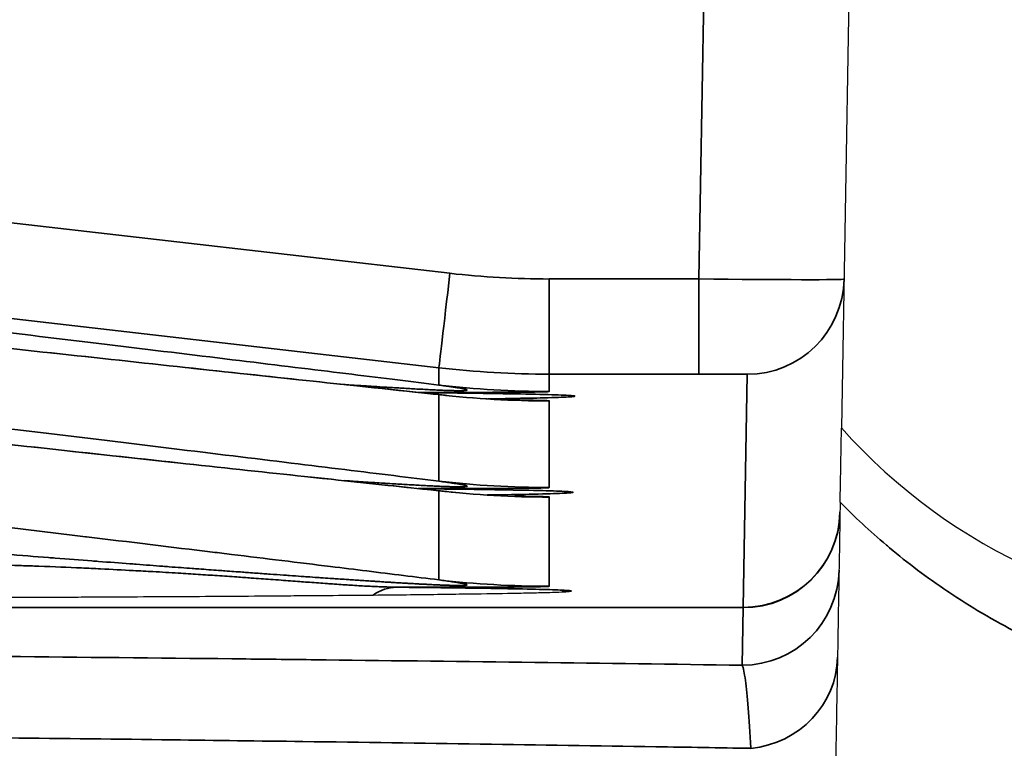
# Model space of a CAD drawing. Header units: millimetres. Extents: x -12192 to 12192, y -600 to 5895.
# Tile 108 of 118: x 1710.81 to 1720.98, y 5305.03 to 5312.55. Entities that reach past the tile are written whole.
import ezdxf

# ---------------------------------------------------------------- set-up
doc = ezdxf.new("R2010")
doc.units = ezdxf.units.MM
doc.header["$LTSCALE"] = 20
for name, color, linetype, lineweight in [('_Sichtbarkanten', 7, 'Continuous', 25), ('Bemaßung (ISO)', 7, 'Continuous', 25), ('Sichtbar schmal (ISO)', 7, 'Continuous', 35)]:
    doc.layers.add(name, color=color, linetype=linetype, lineweight=lineweight)
doc.styles.add('Notiztext (ISO)', font='verdana.ttf')
doc.dimstyles.new('wedi USA', dxfattribs={"dimscale": 20, "dimtxt": 2.5, "dimasz": 4, "dimexe": 2, "dimexo": 0.8, "dimgap": 0.3, "dimtad": 1, "dimdec": 1, "dimrnd": 1e-08, "dimtxsty": 'Notiztext (ISO)', "dimcen": 0.09, "dimclrd": 7, "dimclre": 7, "dimclrt": 256, "dimadec": 0, "dimazin": 2, "dimtfac": 0.6, "dimtmove": 0, "dimatfit": 3, "dimfxl": 1, "dimtolj": 1, "dimlwd": -1, "dimlwe": -1, "dimarcsym": 0})

# ---------------------------------------------------------------- blocks, each defined once
blk = doc.blocks.new('*D90')
at = {"layer": 'Bemaßung (ISO)', "color": 7, "transparency": 16777216}
for p, q in [((1662.996, 5335.843), (1662.996, 5500.092)), ((1723.014, 5335.843), (1723.014, 5500.092)), ((1582.996, 5460.092), (1502.996, 5460.092)), ((1662.996, 5460.092), (1723.014, 5460.092)), ((1803.014, 5460.092), (1883.014, 5460.092))]:
    blk.add_line(p, q, dxfattribs=at)
for points in [[(1582.996, 5473.425), (1582.996, 5446.759), (1662.996, 5460.092)], [(1803.014, 5473.425), (1803.014, 5446.759), (1723.014, 5460.092)]]:
    blk.add_solid(points, dxfattribs=at)
at = {"layer": 'Defpoints', "color": 0, "transparency": 16777216}
for p in [(1723.014, 5460.092), (1662.996, 5319.843), (1723.014, 5319.843)]:
    blk.add_point(p, dxfattribs=at)
at = {"layer": 'Bemaßung (ISO)', "transparency": 16777216, "insert": (1502.021, 5531.505), "char_height": 50, "attachment_point": 1, "style": 'Notiztext (ISO)'}
blk.add_mtext('\\A1;60 [2 3/8]"', dxfattribs=at)

msp = doc.modelspace()

# ---------------------------------------------------------------- linework, layer by layer
at = {"layer": '_Sichtbarkanten'}
for p, q in [((1719.496, 5319.843), (1719.295, 5308.334)), ((1715.219, 5308.671), (1715.219, 5308.671)), ((1715.629, 5308.635), (1715.629, 5308.635)), ((1715.219, 5307.678), (1715.219, 5307.678))]:
    msp.add_line(p, q, dxfattribs=at)
for centre, radius, start, end in [((1723.761, 5312.32), 5.985, 221.7495, 270), ((1716.506, 5306.151), 0.5, 90.0007, 101.0662)]:
    msp.add_arc(centre, radius, start, end, dxfattribs=at)
for points, knots in [([(1700.63, 5310.277), (1702.78, 5310.035), (1704.811, 5309.807), (1708.761, 5309.369), (1710.664, 5309.161), (1713.383, 5308.866), (1714.358, 5308.762), (1715.219, 5308.671)], [0, 0, 0, 0, 0.694606, 0.694606, 1.490208, 1.490208, 2.01343, 2.01343, 2.01343, 2.01343]), ([(1700.63, 5309.284), (1702.78, 5309.042), (1704.811, 5308.815), (1708.761, 5308.376), (1710.664, 5308.168), (1713.383, 5307.873), (1714.358, 5307.769), (1715.219, 5307.678)], [0, 0, 0, 0, 0.694614, 0.694614, 1.490215, 1.490215, 2.013437, 2.013437, 2.013437, 2.013437]), ([(1715.219, 5308.671), (1715.34, 5308.658), (1715.461, 5308.648), (1715.64, 5308.635), (1715.705, 5308.631), (1715.819, 5308.626), (1715.868, 5308.624), (1715.928, 5308.622), (1715.946, 5308.622), (1715.961, 5308.621), (1715.964, 5308.621), (1715.964, 5308.621)], [0, 0, 0, 0, 0.0377732, 0.0377732, 0.0614301, 0.0614301, 0.0872583, 0.0872583, 0.1088499, 0.1088499, 0.1223634, 0.1223634, 0.1223634, 0.1223634]), ([(1715.643, 5308.635), (1715.97, 5308.64), (1716.209, 5308.645), (1716.401, 5308.652), (1716.441, 5308.654), (1716.465, 5308.656), (1716.469, 5308.656), (1716.469, 5308.656)], [0.230421, 0.230421, 0.230421, 0.230421, 0.532061, 0.532061, 0.6486018, 0.6486018, 0.6835171, 0.6835171, 0.6835171, 0.6835171]), ([(1719.282, 5307.568), (1719.284, 5307.685), (1719.286, 5307.801), (1719.29, 5307.994), (1719.291, 5308.074), (1719.293, 5308.203), (1719.294, 5308.252), (1719.295, 5308.319), (1719.295, 5308.334), (1719.295, 5308.334)], [-0.1169371, -0.1169371, -0.1169371, -0.1169371, -0.0817951, -0.0817951, -0.0531609, -0.0531609, -0.0271044, -0.0271044, -0.0000002, -0.0000002, -0.0000002, -0.0000002]), ([(1715.219, 5307.678), (1715.34, 5307.665), (1715.461, 5307.655), (1715.64, 5307.642), (1715.705, 5307.639), (1715.819, 5307.633), (1715.868, 5307.631), (1715.928, 5307.629), (1715.946, 5307.629), (1715.961, 5307.629), (1715.964, 5307.629), (1715.964, 5307.629)], [0, 0, 0, 0, 0.0377898, 0.0377898, 0.0614241, 0.0614241, 0.0872785, 0.0872785, 0.1088732, 0.1088732, 0.1223357, 0.1223357, 0.1223357, 0.1223357]), ([(1715.64, 5307.643), (1715.958, 5307.648), (1716.191, 5307.653), (1716.383, 5307.659), (1716.423, 5307.661), (1716.448, 5307.663), (1716.451, 5307.663), (1716.451, 5307.663)], [0.2356738, 0.2356738, 0.2356738, 0.2356738, 0.5315063, 0.5315063, 0.6486709, 0.6486709, 0.684334, 0.684334, 0.684334, 0.684334]), ([(1700.06, 5306.565), (1700.384, 5306.565), (1700.718, 5306.565), (1701.061, 5306.565), (1701.114, 5306.565), (1701.167, 5306.565), (1701.221, 5306.565), (1701.514, 5306.565), (1701.814, 5306.566), (1702.119, 5306.566), (1702.204, 5306.566), (1702.29, 5306.566), (1702.376, 5306.566), (1702.653, 5306.566), (1702.933, 5306.566), (1703.215, 5306.567), (1703.333, 5306.567), (1703.452, 5306.567), (1703.57, 5306.567), (1703.823, 5306.567), (1704.078, 5306.568), (1704.333, 5306.568), (1704.479, 5306.568), (1704.626, 5306.569), (1704.773, 5306.569), (1705, 5306.569), (1705.227, 5306.57), (1705.452, 5306.57), (1705.624, 5306.57), (1705.794, 5306.571), (1705.964, 5306.571), (1706.163, 5306.571), (1706.361, 5306.572), (1706.557, 5306.572), (1706.747, 5306.573), (1706.936, 5306.573), (1707.123, 5306.573), (1707.294, 5306.574), (1707.463, 5306.574), (1707.63, 5306.575), (1707.833, 5306.575), (1708.034, 5306.576), (1708.231, 5306.577), (1708.373, 5306.577), (1708.514, 5306.577), (1708.653, 5306.578), (1708.869, 5306.579), (1709.081, 5306.579), (1709.29, 5306.58), (1709.402, 5306.58), (1709.513, 5306.581), (1709.623, 5306.581), (1709.862, 5306.582), (1710.099, 5306.583), (1710.336, 5306.584), (1710.414, 5306.584), (1710.492, 5306.585), (1710.57, 5306.585), (1710.848, 5306.586), (1711.128, 5306.588), (1711.414, 5306.589), (1711.453, 5306.589), (1711.492, 5306.589), (1711.531, 5306.59), (1711.857, 5306.591), (1712.191, 5306.593), (1712.53, 5306.595), (1712.533, 5306.595), (1712.536, 5306.595), (1712.54, 5306.595), (1712.875, 5306.597), (1713.214, 5306.599), (1713.545, 5306.602), (1713.588, 5306.602), (1713.631, 5306.603), (1713.673, 5306.603), (1713.962, 5306.605), (1714.244, 5306.608), (1714.51, 5306.61), (1714.58, 5306.611), (1714.65, 5306.612), (1714.719, 5306.612), (1714.944, 5306.615), (1715.156, 5306.617), (1715.348, 5306.62), (1715.426, 5306.621), (1715.502, 5306.622), (1715.574, 5306.623), (1715.729, 5306.625), (1715.868, 5306.627), (1715.986, 5306.63), (1716.052, 5306.631), (1716.112, 5306.632), (1716.165, 5306.634), (1716.253, 5306.636), (1716.323, 5306.638), (1716.377, 5306.64), (1716.415, 5306.642), (1716.444, 5306.644), (1716.466, 5306.645), (1716.492, 5306.647), (1716.506, 5306.649), (1716.506, 5306.651)], [0, 0, 0, 0, 0.055556, 0.055556, 0.055556, 0.064113, 0.064113, 0.064113, 0.111111, 0.111111, 0.111111, 0.124248, 0.124248, 0.124248, 0.166667, 0.166667, 0.166667, 0.184368, 0.184368, 0.184368, 0.222222, 0.222222, 0.222222, 0.244025, 0.244025, 0.244025, 0.277778, 0.277778, 0.277778, 0.303377, 0.303377, 0.303377, 0.333333, 0.333333, 0.333333, 0.36238, 0.36238, 0.36238, 0.388889, 0.388889, 0.388889, 0.421156, 0.421156, 0.421156, 0.444444, 0.444444, 0.444444, 0.480668, 0.480668, 0.480668, 0.5, 0.5, 0.5, 0.541836, 0.541836, 0.541836, 0.555556, 0.555556, 0.555556, 0.604466, 0.604466, 0.604466, 0.611111, 0.611111, 0.611111, 0.666667, 0.666667, 0.666667, 0.667217, 0.667217, 0.667217, 0.722222, 0.722222, 0.722222, 0.729378, 0.729378, 0.729378, 0.777778, 0.777778, 0.777778, 0.790682, 0.790682, 0.790682, 0.833333, 0.833333, 0.833333, 0.850872, 0.850872, 0.850872, 0.888889, 0.888889, 0.888889, 0.910026, 0.910026, 0.910026, 0.944444, 0.944444, 0.944444, 0.968938, 0.968938, 0.968938, 1, 1, 1, 1])]:
    msp.add_open_spline(points, degree=3, knots=knots, dxfattribs=at)
msp.add_rational_spline([(1719.282, 5307.568), (1719.22, 5303.989), (1719.156, 5300.332)], [1.00023596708, 1.00023894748, 1.0001792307], degree=2, dxfattribs=at)
at = {"layer": 'Sichtbar schmal (ISO)'}
for p, q in [((1717.997, 5319.843), (1717.823, 5309.874)), ((1715.251, 5309.933), (1694.26, 5312.344)), ((1715.137, 5308.957), (1694.146, 5311.368)), ((1717.823, 5309.874), (1716.278, 5309.874)), ((1716.278, 5308.892), (1716.278, 5309.874)), ((1717.823, 5308.892), (1717.823, 5309.874)), ((1715.137, 5308.957), (1715.137, 5308.778)), ((1717.823, 5308.892), (1716.278, 5308.892)), ((1716.278, 5308.892), (1716.278, 5308.713)), ((1718.28, 5306.482), (1718.322, 5308.889)), ((1714.92, 5308.702), (1714.92, 5308.702)), ((1714.937, 5308.7), (1714.937, 5308.7)), ((1715.137, 5307.785), (1715.137, 5308.679)), ((1715.63, 5308.635), (1715.63, 5308.635)), ((1715.855, 5308.623), (1715.855, 5308.623)), ((1716.278, 5307.72), (1716.278, 5308.614)), ((1714.15, 5307.791), (1714.15, 5307.791)), ((1714.92, 5307.709), (1714.92, 5307.709)), ((1714.94, 5307.707), (1714.94, 5307.707)), ((1715.137, 5306.766), (1715.137, 5307.686)), ((1716.278, 5306.701), (1716.278, 5307.621)), ((1718.28, 5306.482), (1667.729, 5306.482)), ((1718.28, 5306.479), (1667.729, 5306.479)), ((1718.27, 5305.884), (1718.28, 5306.479)), ((1718.28, 5306.482), (1718.28, 5306.479))]:
    msp.add_line(p, q, dxfattribs=at)
msp.add_arc((1718.28, 5307.482), 1, 270.0004, 359.0004, dxfattribs=at)
for centre, major_axis, ratio, start_param, end_param in [((1715.251, 5309.95), (-0.114, -0.993), 0.001992, 0.005202, 1.553457), ((1716.278, 5318.87), (-8.998, 0), 0.999848, 1.456399, 1.570796), ((1717.822, 5309.889), (1.5, -0.017), 0.009887, 4.712597, 6.283135), ((1718.322, 5309.889), (1, 0), 0.999986, 4.712389, 6.265732), ((1716.278, 5318.888), (-9.998, 0), 0.999885, 1.456405, 1.570796), ((1717.823, 5308.889), (0.5, 0), 0.005236, 6.282968, 7.854003), ((1716.278, 5318.712), (-10, 0.036), 0.999986, 1.460019, 1.574387), ((1716.278, 5318.614), (10, 0.051), 0.999986, 4.592964, 4.707331), ((1716.278, 5317.72), (10, 0), 0.999986, 4.598022, 4.71239), ((1716.278, 5317.621), (10, 0.049), 0.999986, 4.593087, 4.707455), ((1718.28, 5307.479), (1, -0.017), 0.999391, 4.729852, 6.283185), ((1718.27, 5306.884), (1, -0.017), 0.999391, 4.729832, 6.283185), ((1716.278, 5316.7), (10, 0), 0.999986, 4.598024, 4.712392), ((1714.701, 5306.19), (0.005, 0.5), 0.890248, 0.011498, 0.585656), ((1718.254, 5305.984), (1, -0.017), 0.963227, 4.833828, 6.283185)]:
    msp.add_ellipse(centre, major_axis=major_axis, ratio=ratio, start_param=start_param, end_param=end_param, dxfattribs=at)
for points, knots in [([(1715.137, 5308.778), (1714.866, 5308.811), (1714.569, 5308.848), (1714.24, 5308.889), (1713.91, 5308.929), (1713.547, 5308.974), (1713.152, 5309.022), (1712.757, 5309.07), (1712.329, 5309.122), (1711.88, 5309.176), (1711.43, 5309.231), (1710.958, 5309.288), (1710.475, 5309.346), (1709.991, 5309.404), (1709.497, 5309.464), (1708.996, 5309.524), (1708.495, 5309.584), (1707.989, 5309.644), (1707.478, 5309.705), (1706.967, 5309.766), (1706.452, 5309.827), (1705.911, 5309.891), (1705.37, 5309.955), (1704.803, 5310.022), (1704.219, 5310.091), (1703.634, 5310.16), (1703.031, 5310.231), (1702.429, 5310.302), (1701.827, 5310.373), (1701.227, 5310.443), (1700.621, 5310.514)], [0.0000005, 0.0000005, 0.0000005, 0.0000005, 0.1, 0.1, 0.1, 0.2, 0.2, 0.2, 0.3, 0.3, 0.3, 0.4, 0.4, 0.4, 0.5, 0.5, 0.5, 0.6, 0.6, 0.6, 0.7, 0.7, 0.7, 0.8, 0.8, 0.8, 0.9, 0.9, 0.9, 1, 1, 1, 1]), ([(1700.64, 5310.276), (1701.201, 5310.213), (1701.757, 5310.15), (1702.304, 5310.089), (1702.851, 5310.027), (1703.39, 5309.967), (1703.93, 5309.906), (1704.469, 5309.846), (1705.009, 5309.786), (1705.544, 5309.726), (1706.079, 5309.667), (1706.609, 5309.608), (1707.129, 5309.55), (1707.649, 5309.493), (1708.159, 5309.436), (1708.661, 5309.381), (1709.163, 5309.326), (1709.657, 5309.271), (1710.144, 5309.218), (1710.631, 5309.165), (1711.111, 5309.112), (1711.578, 5309.062), (1712.046, 5309.011), (1712.499, 5308.962), (1712.925, 5308.916), (1713.352, 5308.87), (1713.752, 5308.827), (1714.12, 5308.787), (1714.488, 5308.748), (1714.825, 5308.712), (1715.137, 5308.679)], [0, 0, 0, 0, 0.1, 0.1, 0.1, 0.2, 0.2, 0.2, 0.3, 0.3, 0.3, 0.4, 0.4, 0.4, 0.5, 0.5, 0.5, 0.6, 0.6, 0.6, 0.7, 0.7, 0.7, 0.8, 0.8, 0.8, 0.9, 0.9, 0.9, 0.9999994, 0.9999994, 0.9999994, 0.9999994]), ([(1715.137, 5307.785), (1714.841, 5307.822), (1714.52, 5307.861), (1714.166, 5307.905), (1713.812, 5307.948), (1713.424, 5307.996), (1713.012, 5308.046), (1712.6, 5308.096), (1712.163, 5308.149), (1711.711, 5308.204), (1711.259, 5308.259), (1710.791, 5308.315), (1710.315, 5308.373), (1709.838, 5308.43), (1709.353, 5308.488), (1708.861, 5308.547), (1708.369, 5308.606), (1707.87, 5308.666), (1707.367, 5308.725), (1706.863, 5308.785), (1706.354, 5308.846), (1705.821, 5308.909), (1705.287, 5308.972), (1704.729, 5309.038), (1704.154, 5309.106), (1703.579, 5309.174), (1702.986, 5309.244), (1702.395, 5309.313), (1701.805, 5309.383), (1701.215, 5309.452), (1700.621, 5309.521)], [0, 0, 0, 0, 0.1, 0.1, 0.1, 0.2, 0.2, 0.2, 0.3, 0.3, 0.3, 0.4, 0.4, 0.4, 0.5, 0.5, 0.5, 0.6, 0.6, 0.6, 0.7, 0.7, 0.7, 0.8, 0.8, 0.8, 0.9, 0.9, 0.9, 1, 1, 1, 1]), ([(1700.64, 5309.283), (1701.207, 5309.219), (1701.768, 5309.156), (1702.322, 5309.094), (1702.876, 5309.032), (1703.422, 5308.97), (1703.968, 5308.909), (1704.514, 5308.848), (1705.06, 5308.787), (1705.601, 5308.727), (1706.142, 5308.667), (1706.678, 5308.607), (1707.204, 5308.549), (1707.729, 5308.491), (1708.245, 5308.434), (1708.752, 5308.378), (1709.259, 5308.322), (1709.757, 5308.268), (1710.247, 5308.214), (1710.736, 5308.161), (1711.217, 5308.108), (1711.68, 5308.058), (1712.144, 5308.007), (1712.589, 5307.959), (1713.005, 5307.914), (1713.421, 5307.869), (1713.808, 5307.828), (1714.163, 5307.79), (1714.517, 5307.752), (1714.84, 5307.718), (1715.137, 5307.686)], [0, 0, 0, 0, 0.1, 0.1, 0.1, 0.2, 0.2, 0.2, 0.3, 0.3, 0.3, 0.4, 0.4, 0.4, 0.5, 0.5, 0.5, 0.6, 0.6, 0.6, 0.7, 0.7, 0.7, 0.8, 0.8, 0.8, 0.9, 0.9, 0.9, 0.9999994, 0.9999994, 0.9999994, 0.9999994]), ([(1715.137, 5308.778), (1715.159, 5308.775), (1715.18, 5308.772), (1715.199, 5308.77), (1715.219, 5308.767), (1715.237, 5308.764), (1715.254, 5308.762), (1715.27, 5308.76), (1715.286, 5308.757), (1715.3, 5308.755), (1715.314, 5308.753), (1715.327, 5308.751), (1715.339, 5308.749), (1715.351, 5308.747), (1715.361, 5308.745), (1715.371, 5308.743), (1715.38, 5308.741), (1715.389, 5308.74), (1715.396, 5308.738), (1715.403, 5308.737), (1715.409, 5308.735), (1715.414, 5308.734), (1715.418, 5308.732), (1715.422, 5308.731), (1715.425, 5308.73), (1715.427, 5308.729), (1715.429, 5308.728), (1715.429, 5308.727), (1715.429, 5308.726), (1715.428, 5308.725), (1715.426, 5308.724), (1715.424, 5308.723), (1715.421, 5308.723), (1715.417, 5308.722), (1715.413, 5308.722), (1715.408, 5308.721), (1715.403, 5308.721), (1715.397, 5308.72), (1715.39, 5308.72), (1715.382, 5308.72), (1715.374, 5308.72), (1715.365, 5308.72), (1715.355, 5308.72), (1715.345, 5308.72), (1715.334, 5308.72), (1715.321, 5308.72), (1715.307, 5308.72), (1715.292, 5308.72), (1715.275, 5308.721), (1715.272, 5308.721), (1715.268, 5308.721), (1715.264, 5308.721), (1715.25, 5308.721), (1715.235, 5308.722), (1715.218, 5308.722), (1715.213, 5308.723), (1715.208, 5308.723), (1715.203, 5308.723), (1715.186, 5308.724), (1715.168, 5308.724), (1715.148, 5308.725), (1715.142, 5308.725), (1715.136, 5308.726), (1715.13, 5308.726), (1715.11, 5308.727), (1715.089, 5308.728), (1715.066, 5308.729), (1715.059, 5308.729), (1715.051, 5308.73), (1715.044, 5308.73), (1715.021, 5308.731), (1714.997, 5308.732), (1714.973, 5308.734), (1714.964, 5308.734), (1714.955, 5308.734), (1714.947, 5308.735), (1714.922, 5308.736), (1714.896, 5308.738), (1714.87, 5308.739), (1714.86, 5308.74), (1714.85, 5308.74), (1714.839, 5308.741), (1714.813, 5308.742), (1714.785, 5308.744), (1714.757, 5308.746), (1714.746, 5308.746), (1714.735, 5308.747), (1714.723, 5308.748), (1714.695, 5308.749), (1714.666, 5308.751), (1714.636, 5308.753), (1714.623, 5308.754), (1714.611, 5308.754), (1714.598, 5308.755), (1714.568, 5308.757), (1714.537, 5308.759), (1714.505, 5308.761), (1714.491, 5308.762), (1714.477, 5308.763), (1714.462, 5308.764), (1714.43, 5308.766), (1714.397, 5308.768), (1714.364, 5308.77), (1714.347, 5308.771), (1714.331, 5308.772), (1714.314, 5308.773), (1714.28, 5308.776), (1714.245, 5308.778), (1714.209, 5308.78), (1714.191, 5308.781), (1714.174, 5308.783), (1714.156, 5308.784)], [0.0000005, 0.0000005, 0.0000005, 0.0000005, 0.0238095, 0.0238095, 0.0238095, 0.047619, 0.047619, 0.047619, 0.0714286, 0.0714286, 0.0714286, 0.0952381, 0.0952381, 0.0952381, 0.1190476, 0.1190476, 0.1190476, 0.1428571, 0.1428571, 0.1428571, 0.1666667, 0.1666667, 0.1666667, 0.1904762, 0.1904762, 0.1904762, 0.2142857, 0.2142857, 0.2142857, 0.2380952, 0.2380952, 0.2380952, 0.2619048, 0.2619048, 0.2619048, 0.2857143, 0.2857143, 0.2857143, 0.3095238, 0.3095238, 0.3095238, 0.3333333, 0.3333333, 0.3333333, 0.3571429, 0.3571429, 0.3571429, 0.3809524, 0.3809524, 0.3809524, 0.3859949, 0.3859949, 0.3859949, 0.4047619, 0.4047619, 0.4047619, 0.4101118, 0.4101118, 0.4101118, 0.4285714, 0.4285714, 0.4285714, 0.4342241, 0.4342241, 0.4342241, 0.452381, 0.452381, 0.452381, 0.4583511, 0.4583511, 0.4583511, 0.4761905, 0.4761905, 0.4761905, 0.4824783, 0.4824783, 0.4824783, 0.5, 0.5, 0.5, 0.5066037, 0.5066037, 0.5066037, 0.5238095, 0.5238095, 0.5238095, 0.5307329, 0.5307329, 0.5307329, 0.547619, 0.547619, 0.547619, 0.5548564, 0.5548564, 0.5548564, 0.5714286, 0.5714286, 0.5714286, 0.5789785, 0.5789785, 0.5789785, 0.5952381, 0.5952381, 0.5952381, 0.6031018, 0.6031018, 0.6031018, 0.6190476, 0.6190476, 0.6190476, 0.6266751, 0.6266751, 0.6266751, 0.6266751]), ([(1716.278, 5308.713), (1716.278, 5308.712), (1716.275, 5308.711), (1716.264, 5308.71), (1716.247, 5308.709), (1716.223, 5308.708), (1716.192, 5308.708), (1716.155, 5308.707), (1716.112, 5308.706), (1716.062, 5308.705), (1716.006, 5308.705), (1715.943, 5308.704), (1715.876, 5308.704), (1715.804, 5308.703), (1715.73, 5308.703), (1715.651, 5308.703), (1715.564, 5308.702), (1715.463, 5308.702), (1715.347, 5308.702), (1715.216, 5308.702), (1715.074, 5308.702), (1714.973, 5308.702), (1714.923, 5308.702)], [0.0000001, 0.0000001, 0.0000001, 0.0000001, 0.047619, 0.0952381, 0.1428571, 0.1904762, 0.2380952, 0.2857143, 0.3333333, 0.3809524, 0.4285714, 0.4761905, 0.5238095, 0.5714286, 0.6190476, 0.6666667, 0.7142857, 0.7619048, 0.8095238, 0.8571429, 0.9047619, 0.9494701, 0.9494701, 0.9494701, 0.9494701]), ([(1715.645, 5308.635), (1715.77, 5308.637), (1716.05, 5308.642), (1716.369, 5308.65), (1716.549, 5308.659), (1716.548, 5308.668), (1716.368, 5308.677), (1716.009, 5308.686), (1715.52, 5308.693), (1715.125, 5308.698), (1714.94, 5308.7)], [0.1478938, 0.1478938, 0.1478938, 0.1478938, 0.2222222, 0.3333333, 0.4444444, 0.5555556, 0.6666667, 0.7777778, 0.8888889, 0.9718701, 0.9718701, 0.9718701, 0.9718701]), ([(1715.137, 5308.679), (1715.159, 5308.677), (1715.18, 5308.675), (1715.199, 5308.673), (1715.206, 5308.672), (1715.213, 5308.671), (1715.219, 5308.671)], [0.00000062, 0.00000062, 0.00000062, 0.00000062, 0.02380952, 0.02380952, 0.02380952, 0.03238037, 0.03238037, 0.03238037, 0.03238037]), ([(1716.278, 5308.614), (1716.278, 5308.614), (1716.276, 5308.615), (1716.266, 5308.616), (1716.25, 5308.617), (1716.228, 5308.618), (1716.201, 5308.619), (1716.168, 5308.619), (1716.129, 5308.62), (1716.085, 5308.621), (1716.034, 5308.621), (1715.98, 5308.622), (1715.941, 5308.622), (1715.921, 5308.622)], [0.0000001, 0.0000001, 0.0000001, 0.0000001, 0.0454545, 0.0909091, 0.1363636, 0.1818182, 0.2272727, 0.2727273, 0.3181818, 0.3636364, 0.4090909, 0.4545455, 0.4969029, 0.4969029, 0.4969029, 0.4969029]), ([(1715.137, 5306.766), (1714.897, 5306.796), (1714.649, 5306.826), (1714.394, 5306.858), (1714.271, 5306.873), (1714.146, 5306.888), (1714.019, 5306.904), (1713.69, 5306.944), (1713.348, 5306.986), (1712.996, 5307.029), (1712.93, 5307.037), (1712.864, 5307.045), (1712.798, 5307.053), (1712.377, 5307.104), (1711.943, 5307.157), (1711.498, 5307.211), (1711.495, 5307.211), (1711.491, 5307.212), (1711.488, 5307.212), (1711.045, 5307.265), (1710.591, 5307.32), (1710.126, 5307.376), (1710.045, 5307.386), (1709.964, 5307.396), (1709.883, 5307.405), (1709.493, 5307.452), (1709.097, 5307.5), (1708.698, 5307.547), (1708.534, 5307.567), (1708.368, 5307.587), (1708.203, 5307.607), (1707.883, 5307.645), (1707.561, 5307.683), (1707.235, 5307.722), (1706.988, 5307.751), (1706.74, 5307.781), (1706.487, 5307.811), (1706.234, 5307.841), (1705.977, 5307.871), (1705.714, 5307.903), (1705.362, 5307.944), (1705, 5307.987), (1704.63, 5308.031), (1704.448, 5308.052), (1704.264, 5308.074), (1704.078, 5308.096), (1703.607, 5308.152), (1703.125, 5308.208), (1702.642, 5308.265), (1702.547, 5308.276), (1702.452, 5308.287), (1702.357, 5308.299), (1701.778, 5308.366), (1701.202, 5308.434), (1700.621, 5308.502)], [0.0000007, 0.0000007, 0.0000007, 0.0000007, 0.0675052, 0.0675052, 0.0675052, 0.1, 0.1, 0.1, 0.1843075, 0.1843075, 0.1843075, 0.2, 0.2, 0.2, 0.3, 0.3, 0.3, 0.3007119, 0.3007119, 0.3007119, 0.4, 0.4, 0.4, 0.4172611, 0.4172611, 0.4172611, 0.5, 0.5, 0.5, 0.5341645, 0.5341645, 0.5341645, 0.6, 0.6, 0.6, 0.6499223, 0.6499223, 0.6499223, 0.7, 0.7, 0.7, 0.7670209, 0.7670209, 0.7670209, 0.8, 0.8, 0.8, 0.8835712, 0.8835712, 0.8835712, 0.9, 0.9, 0.9, 1, 1, 1, 1]), ([(1714.156, 5307.791), (1714.171, 5307.79), (1714.185, 5307.789), (1714.199, 5307.788), (1714.208, 5307.788), (1714.218, 5307.787), (1714.227, 5307.786), (1714.263, 5307.784), (1714.298, 5307.782), (1714.331, 5307.779), (1714.34, 5307.779), (1714.348, 5307.778), (1714.356, 5307.778), (1714.39, 5307.776), (1714.422, 5307.773), (1714.454, 5307.771), (1714.461, 5307.771), (1714.469, 5307.771), (1714.476, 5307.77), (1714.507, 5307.768), (1714.538, 5307.766), (1714.568, 5307.764), (1714.575, 5307.764), (1714.581, 5307.763), (1714.588, 5307.763), (1714.618, 5307.761), (1714.647, 5307.759), (1714.675, 5307.758), (1714.681, 5307.757), (1714.687, 5307.757), (1714.692, 5307.757), (1714.721, 5307.755), (1714.748, 5307.753), (1714.775, 5307.752), (1714.78, 5307.751), (1714.785, 5307.751), (1714.79, 5307.751), (1714.817, 5307.749), (1714.843, 5307.748), (1714.867, 5307.746), (1714.872, 5307.746), (1714.877, 5307.746), (1714.881, 5307.746), (1714.906, 5307.744), (1714.93, 5307.743), (1714.953, 5307.742), (1714.957, 5307.742), (1714.961, 5307.741), (1714.965, 5307.741), (1714.988, 5307.74), (1715.01, 5307.739), (1715.032, 5307.738), (1715.035, 5307.738), (1715.039, 5307.737), (1715.042, 5307.737), (1715.064, 5307.736), (1715.084, 5307.735), (1715.104, 5307.734), (1715.107, 5307.734), (1715.109, 5307.734), (1715.112, 5307.734), (1715.135, 5307.733), (1715.156, 5307.732), (1715.175, 5307.731), (1715.195, 5307.731), (1715.213, 5307.73), (1715.23, 5307.729), (1715.247, 5307.729), (1715.263, 5307.728), (1715.277, 5307.728), (1715.292, 5307.728), (1715.305, 5307.727), (1715.317, 5307.727), (1715.33, 5307.727), (1715.341, 5307.727), (1715.351, 5307.727), (1715.361, 5307.727), (1715.371, 5307.727), (1715.379, 5307.727), (1715.388, 5307.727), (1715.396, 5307.728), (1715.403, 5307.728), (1715.409, 5307.728), (1715.415, 5307.729), (1715.419, 5307.73), (1715.424, 5307.73), (1715.427, 5307.731), (1715.428, 5307.732), (1715.43, 5307.733), (1715.429, 5307.734), (1715.427, 5307.736), (1715.426, 5307.737), (1715.422, 5307.739), (1715.417, 5307.74), (1715.412, 5307.742), (1715.405, 5307.743), (1715.396, 5307.745), (1715.388, 5307.747), (1715.377, 5307.749), (1715.366, 5307.751), (1715.354, 5307.754), (1715.34, 5307.756), (1715.325, 5307.758), (1715.309, 5307.761), (1715.292, 5307.764), (1715.273, 5307.766), (1715.255, 5307.769), (1715.234, 5307.772), (1715.211, 5307.775), (1715.188, 5307.778), (1715.163, 5307.782), (1715.137, 5307.785)], [0.3973988, 0.3973988, 0.3973988, 0.3973988, 0.4044697, 0.4044697, 0.4044697, 0.4090909, 0.4090909, 0.4090909, 0.4273741, 0.4273741, 0.4273741, 0.4318182, 0.4318182, 0.4318182, 0.4502786, 0.4502786, 0.4502786, 0.4545455, 0.4545455, 0.4545455, 0.4731847, 0.4731847, 0.4731847, 0.4772727, 0.4772727, 0.4772727, 0.4960923, 0.4960923, 0.4960923, 0.5, 0.5, 0.5, 0.5189981, 0.5189981, 0.5189981, 0.5227273, 0.5227273, 0.5227273, 0.541902, 0.541902, 0.541902, 0.5454545, 0.5454545, 0.5454545, 0.5648067, 0.5648067, 0.5648067, 0.5681818, 0.5681818, 0.5681818, 0.5877117, 0.5877117, 0.5877117, 0.5909091, 0.5909091, 0.5909091, 0.6106173, 0.6106173, 0.6106173, 0.6136364, 0.6136364, 0.6136364, 0.6363636, 0.6363636, 0.6363636, 0.6590909, 0.6590909, 0.6590909, 0.6818182, 0.6818182, 0.6818182, 0.7045455, 0.7045455, 0.7045455, 0.7272727, 0.7272727, 0.7272727, 0.75, 0.75, 0.75, 0.7727273, 0.7727273, 0.7727273, 0.7954545, 0.7954545, 0.7954545, 0.8181818, 0.8181818, 0.8181818, 0.8409091, 0.8409091, 0.8409091, 0.8636364, 0.8636364, 0.8636364, 0.8863636, 0.8863636, 0.8863636, 0.9090909, 0.9090909, 0.9090909, 0.9318182, 0.9318182, 0.9318182, 0.9545455, 0.9545455, 0.9545455, 0.9772727, 0.9772727, 0.9772727, 0.9999984, 0.9999984, 0.9999984, 0.9999984]), ([(1714.923, 5307.709), (1714.946, 5307.709), (1715.012, 5307.709), (1715.118, 5307.709), (1715.235, 5307.709), (1715.344, 5307.709), (1715.445, 5307.709), (1715.539, 5307.71), (1715.627, 5307.71), (1715.713, 5307.71), (1715.799, 5307.711), (1715.884, 5307.711), (1715.964, 5307.712), (1716.036, 5307.712), (1716.099, 5307.713), (1716.153, 5307.714), (1716.198, 5307.715), (1716.233, 5307.716), (1716.258, 5307.717), (1716.274, 5307.718), (1716.278, 5307.719), (1716.278, 5307.72)], [0.073227, 0.073227, 0.073227, 0.073227, 0.1, 0.15, 0.2, 0.25, 0.3, 0.35, 0.4, 0.45, 0.5, 0.55, 0.6, 0.65, 0.7, 0.75, 0.8, 0.85, 0.9, 0.95, 1, 1, 1, 1]), ([(1715.641, 5307.643), (1715.76, 5307.644), (1716.035, 5307.649), (1716.351, 5307.657), (1716.531, 5307.666), (1716.531, 5307.675), (1716.35, 5307.684), (1715.99, 5307.693), (1715.506, 5307.701), (1715.118, 5307.705), (1714.942, 5307.707)], [0.1511366, 0.1511366, 0.1511366, 0.1511366, 0.2222222, 0.3333333, 0.4444444, 0.5555556, 0.6666667, 0.7777778, 0.8888889, 0.9682325, 0.9682325, 0.9682325, 0.9682325]), ([(1715.137, 5307.686), (1715.159, 5307.684), (1715.18, 5307.682), (1715.199, 5307.68), (1715.206, 5307.679), (1715.213, 5307.679), (1715.219, 5307.678)], [0.00000057, 0.00000057, 0.00000057, 0.00000057, 0.02380952, 0.02380952, 0.02380952, 0.03240689, 0.03240689, 0.03240689, 0.03240689]), ([(1716.278, 5307.621), (1716.278, 5307.622), (1716.275, 5307.622), (1716.266, 5307.623), (1716.25, 5307.624), (1716.228, 5307.625), (1716.2, 5307.626), (1716.166, 5307.627), (1716.127, 5307.627), (1716.082, 5307.628), (1716.032, 5307.629), (1715.978, 5307.629), (1715.939, 5307.63), (1715.921, 5307.63)], [0.0000001, 0.0000001, 0.0000001, 0.0000001, 0.0454545, 0.0909091, 0.1363636, 0.1818182, 0.2272727, 0.2727273, 0.3181818, 0.3636364, 0.4090909, 0.4545455, 0.4939413, 0.4939413, 0.4939413, 0.4939413]), ([(1719.282, 5307.568), (1719.428, 5307.419), (1719.587, 5307.27), (1719.761, 5307.123), (1719.772, 5307.114), (1719.783, 5307.105), (1719.793, 5307.096), (1719.977, 5306.942), (1720.177, 5306.791), (1720.394, 5306.645), (1720.397, 5306.643), (1720.401, 5306.64), (1720.404, 5306.638), (1720.625, 5306.49), (1720.865, 5306.347), (1721.125, 5306.215), (1721.132, 5306.211), (1721.14, 5306.207), (1721.147, 5306.204), (1721.401, 5306.075), (1721.672, 5305.957), (1721.943, 5305.859), (1721.964, 5305.851), (1721.985, 5305.843), (1722.006, 5305.836), (1722.264, 5305.745), (1722.521, 5305.671), (1722.769, 5305.613), (1722.802, 5305.605), (1722.834, 5305.598), (1722.866, 5305.591), (1723.101, 5305.539), (1723.331, 5305.5), (1723.572, 5305.472), (1723.616, 5305.467), (1723.66, 5305.462), (1723.705, 5305.458), (1723.938, 5305.435), (1724.181, 5305.422), (1724.426, 5305.422)], [0, 0, 0, 0, 0.134642, 0.134642, 0.134642, 0.142857, 0.142857, 0.142857, 0.283662, 0.283662, 0.283662, 0.285714, 0.285714, 0.285714, 0.428571, 0.428571, 0.428571, 0.432602, 0.432602, 0.432602, 0.571429, 0.571429, 0.571429, 0.58215, 0.58215, 0.58215, 0.714286, 0.714286, 0.714286, 0.731524, 0.731524, 0.731524, 0.857143, 0.857143, 0.857143, 0.880087, 0.880087, 0.880087, 1, 1, 1, 1]), ([(1707.64, 5307.27), (1707.866, 5307.252), (1708.085, 5307.235), (1708.296, 5307.218), (1708.303, 5307.217), (1708.309, 5307.217), (1708.315, 5307.216), (1708.52, 5307.2), (1708.719, 5307.184), (1708.913, 5307.169), (1708.923, 5307.168), (1708.933, 5307.167), (1708.944, 5307.166), (1709.133, 5307.151), (1709.317, 5307.136), (1709.498, 5307.122), (1709.513, 5307.121), (1709.527, 5307.12), (1709.541, 5307.119), (1709.718, 5307.105), (1709.891, 5307.091), (1710.062, 5307.078), (1710.08, 5307.076), (1710.098, 5307.075), (1710.116, 5307.074), (1710.282, 5307.061), (1710.446, 5307.048), (1710.604, 5307.035), (1710.625, 5307.034), (1710.645, 5307.032), (1710.666, 5307.031), (1710.819, 5307.019), (1710.967, 5307.007), (1711.107, 5306.996), (1711.129, 5306.995), (1711.152, 5306.993), (1711.174, 5306.991), (1711.308, 5306.981), (1711.435, 5306.971), (1711.554, 5306.962), (1711.577, 5306.96), (1711.6, 5306.959), (1711.623, 5306.957), (1711.736, 5306.948), (1711.843, 5306.94), (1711.945, 5306.932), (1711.967, 5306.931), (1711.99, 5306.929), (1712.012, 5306.927), (1712.108, 5306.92), (1712.199, 5306.913), (1712.287, 5306.906), (1712.309, 5306.905), (1712.331, 5306.903), (1712.353, 5306.901), (1712.436, 5306.895), (1712.515, 5306.889), (1712.59, 5306.884), (1712.613, 5306.882), (1712.635, 5306.88), (1712.657, 5306.879), (1712.728, 5306.874), (1712.797, 5306.868), (1712.863, 5306.864), (1712.885, 5306.862), (1712.907, 5306.86), (1712.928, 5306.859), (1712.991, 5306.854), (1713.051, 5306.85), (1713.109, 5306.846), (1713.13, 5306.844), (1713.152, 5306.842), (1713.173, 5306.841), (1713.227, 5306.837), (1713.28, 5306.833), (1713.331, 5306.829), (1713.352, 5306.828), (1713.373, 5306.826), (1713.394, 5306.825), (1713.442, 5306.822), (1713.488, 5306.818), (1713.533, 5306.815), (1713.554, 5306.814), (1713.574, 5306.812), (1713.594, 5306.811), (1713.636, 5306.808), (1713.677, 5306.805), (1713.717, 5306.802), (1713.737, 5306.801), (1713.757, 5306.799), (1713.777, 5306.798), (1713.814, 5306.795), (1713.85, 5306.793), (1713.885, 5306.79), (1713.905, 5306.789), (1713.924, 5306.788), (1713.943, 5306.786), (1713.976, 5306.784), (1714.008, 5306.782), (1714.039, 5306.78), (1714.058, 5306.778), (1714.077, 5306.777), (1714.096, 5306.776), (1714.125, 5306.774), (1714.153, 5306.772), (1714.18, 5306.77), (1714.199, 5306.769), (1714.217, 5306.768), (1714.235, 5306.767), (1714.261, 5306.765), (1714.286, 5306.763), (1714.311, 5306.762), (1714.329, 5306.76), (1714.347, 5306.759), (1714.364, 5306.758), (1714.387, 5306.757), (1714.41, 5306.755), (1714.432, 5306.754), (1714.449, 5306.753), (1714.467, 5306.751), (1714.484, 5306.75), (1714.504, 5306.749), (1714.525, 5306.748), (1714.544, 5306.747), (1714.562, 5306.745), (1714.579, 5306.744), (1714.596, 5306.743), (1714.614, 5306.742), (1714.632, 5306.741), (1714.65, 5306.74), (1714.667, 5306.739), (1714.684, 5306.738), (1714.7, 5306.737), (1714.717, 5306.736), (1714.733, 5306.735), (1714.749, 5306.734), (1714.765, 5306.733), (1714.782, 5306.732), (1714.798, 5306.731), (1714.812, 5306.73), (1714.827, 5306.73), (1714.841, 5306.729), (1714.857, 5306.728), (1714.873, 5306.727), (1714.889, 5306.726), (1714.901, 5306.725), (1714.914, 5306.725), (1714.926, 5306.724), (1714.942, 5306.723), (1714.957, 5306.722), (1714.972, 5306.722), (1714.983, 5306.721), (1714.994, 5306.72), (1715.005, 5306.72), (1715.02, 5306.719), (1715.035, 5306.718), (1715.049, 5306.718), (1715.059, 5306.717), (1715.068, 5306.717), (1715.078, 5306.716), (1715.092, 5306.716), (1715.105, 5306.715), (1715.119, 5306.715), (1715.127, 5306.714), (1715.135, 5306.714), (1715.143, 5306.713), (1715.156, 5306.713), (1715.169, 5306.712), (1715.181, 5306.712), (1715.188, 5306.712), (1715.194, 5306.711), (1715.201, 5306.711), (1715.213, 5306.711), (1715.224, 5306.71), (1715.235, 5306.71), (1715.241, 5306.71), (1715.246, 5306.71), (1715.251, 5306.709), (1715.262, 5306.709), (1715.272, 5306.709), (1715.282, 5306.709), (1715.286, 5306.709), (1715.291, 5306.708), (1715.295, 5306.708), (1715.304, 5306.708), (1715.313, 5306.708), (1715.321, 5306.708), (1715.325, 5306.708), (1715.328, 5306.708), (1715.332, 5306.708), (1715.343, 5306.708), (1715.353, 5306.708), (1715.363, 5306.708), (1715.372, 5306.708), (1715.38, 5306.708), (1715.388, 5306.708), (1715.394, 5306.708), (1715.4, 5306.709), (1715.405, 5306.709), (1715.406, 5306.709), (1715.407, 5306.709), (1715.409, 5306.709), (1715.413, 5306.71), (1715.417, 5306.71), (1715.42, 5306.711), (1715.421, 5306.711), (1715.422, 5306.711), (1715.423, 5306.711), (1715.426, 5306.712), (1715.427, 5306.713), (1715.428, 5306.713), (1715.429, 5306.714), (1715.429, 5306.714), (1715.429, 5306.714), (1715.429, 5306.715), (1715.429, 5306.716), (1715.427, 5306.717), (1715.427, 5306.717), (1715.426, 5306.717), (1715.426, 5306.717), (1715.424, 5306.719), (1715.421, 5306.72), (1715.416, 5306.721), (1715.416, 5306.721), (1715.415, 5306.721), (1715.414, 5306.722), (1715.409, 5306.723), (1715.403, 5306.725), (1715.396, 5306.726), (1715.395, 5306.726), (1715.394, 5306.727), (1715.393, 5306.727), (1715.385, 5306.729), (1715.376, 5306.73), (1715.366, 5306.732), (1715.365, 5306.732), (1715.364, 5306.733), (1715.362, 5306.733), (1715.351, 5306.735), (1715.339, 5306.737), (1715.325, 5306.739), (1715.324, 5306.739), (1715.323, 5306.74), (1715.322, 5306.74), (1715.307, 5306.742), (1715.29, 5306.745), (1715.271, 5306.747), (1715.253, 5306.75), (1715.232, 5306.753), (1715.21, 5306.756), (1715.188, 5306.759), (1715.163, 5306.762), (1715.137, 5306.766)], [0, 0, 0, 0, 0.022222, 0.022222, 0.022222, 0.022876, 0.022876, 0.022876, 0.044444, 0.044444, 0.044444, 0.045602, 0.045602, 0.045602, 0.066667, 0.066667, 0.066667, 0.068324, 0.068324, 0.068324, 0.088889, 0.088889, 0.088889, 0.091039, 0.091039, 0.091039, 0.111111, 0.111111, 0.111111, 0.113756, 0.113756, 0.113756, 0.133333, 0.133333, 0.133333, 0.136491, 0.136491, 0.136491, 0.155556, 0.155556, 0.155556, 0.159228, 0.159228, 0.159228, 0.177778, 0.177778, 0.177778, 0.181952, 0.181952, 0.181952, 0.2, 0.2, 0.2, 0.20467, 0.20467, 0.20467, 0.222222, 0.222222, 0.222222, 0.227393, 0.227393, 0.227393, 0.244444, 0.244444, 0.244444, 0.250117, 0.250117, 0.250117, 0.266667, 0.266667, 0.266667, 0.272841, 0.272841, 0.272841, 0.288889, 0.288889, 0.288889, 0.295564, 0.295564, 0.295564, 0.311111, 0.311111, 0.311111, 0.318287, 0.318287, 0.318287, 0.333333, 0.333333, 0.333333, 0.341011, 0.341011, 0.341011, 0.355556, 0.355556, 0.355556, 0.363735, 0.363735, 0.363735, 0.377778, 0.377778, 0.377778, 0.386459, 0.386459, 0.386459, 0.4, 0.4, 0.4, 0.409182, 0.409182, 0.409182, 0.422222, 0.422222, 0.422222, 0.431905, 0.431905, 0.431905, 0.444444, 0.444444, 0.444444, 0.454626, 0.454626, 0.454626, 0.466667, 0.466667, 0.466667, 0.477349, 0.477349, 0.477349, 0.488889, 0.488889, 0.488889, 0.500075, 0.500075, 0.500075, 0.511111, 0.511111, 0.511111, 0.522801, 0.522801, 0.522801, 0.533333, 0.533333, 0.533333, 0.545524, 0.545524, 0.545524, 0.555556, 0.555556, 0.555556, 0.568247, 0.568247, 0.568247, 0.577778, 0.577778, 0.577778, 0.59097, 0.59097, 0.59097, 0.6, 0.6, 0.6, 0.613695, 0.613695, 0.613695, 0.622222, 0.622222, 0.622222, 0.636424, 0.636424, 0.636424, 0.644444, 0.644444, 0.644444, 0.659144, 0.659144, 0.659144, 0.666667, 0.666667, 0.666667, 0.681855, 0.681855, 0.681855, 0.688889, 0.688889, 0.688889, 0.704584, 0.704584, 0.704584, 0.711111, 0.711111, 0.711111, 0.733333, 0.733333, 0.733333, 0.755556, 0.755556, 0.755556, 0.772742, 0.772742, 0.772742, 0.777778, 0.777778, 0.777778, 0.795481, 0.795481, 0.795481, 0.8, 0.8, 0.8, 0.818213, 0.818213, 0.818213, 0.822222, 0.822222, 0.822222, 0.840935, 0.840935, 0.840935, 0.844444, 0.844444, 0.844444, 0.863651, 0.863651, 0.863651, 0.866667, 0.866667, 0.866667, 0.88638, 0.88638, 0.88638, 0.888889, 0.888889, 0.888889, 0.909104, 0.909104, 0.909104, 0.911111, 0.911111, 0.911111, 0.931827, 0.931827, 0.931827, 0.933333, 0.933333, 0.933333, 0.955556, 0.955556, 0.955556, 0.977778, 0.977778, 0.977778, 1, 1, 1, 1]), ([(1714.701, 5306.69), (1714.659, 5306.691), (1714.614, 5306.692), (1714.565, 5306.694), (1714.563, 5306.694), (1714.561, 5306.694), (1714.559, 5306.694), (1714.511, 5306.695), (1714.461, 5306.698), (1714.407, 5306.7), (1714.401, 5306.701), (1714.395, 5306.701), (1714.39, 5306.701), (1714.338, 5306.704), (1714.283, 5306.707), (1714.224, 5306.711), (1714.213, 5306.712), (1714.202, 5306.713), (1714.191, 5306.713), (1714.136, 5306.717), (1714.077, 5306.721), (1714.016, 5306.725), (1713.998, 5306.727), (1713.98, 5306.728), (1713.962, 5306.729), (1713.904, 5306.733), (1713.843, 5306.738), (1713.778, 5306.743), (1713.752, 5306.744), (1713.726, 5306.746), (1713.7, 5306.748), (1713.638, 5306.753), (1713.575, 5306.758), (1713.508, 5306.763), (1713.472, 5306.765), (1713.436, 5306.768), (1713.398, 5306.771), (1713.335, 5306.775), (1713.269, 5306.78), (1713.2, 5306.785), (1713.152, 5306.789), (1713.102, 5306.792), (1713.051, 5306.796), (1712.986, 5306.8), (1712.918, 5306.805), (1712.848, 5306.81), (1712.784, 5306.814), (1712.719, 5306.818), (1712.65, 5306.823), (1712.584, 5306.827), (1712.516, 5306.831), (1712.445, 5306.836), (1712.362, 5306.841), (1712.275, 5306.846), (1712.185, 5306.851), (1712.119, 5306.855), (1712.051, 5306.859), (1711.981, 5306.862), (1711.874, 5306.868), (1711.761, 5306.874), (1711.642, 5306.88), (1711.579, 5306.883), (1711.513, 5306.886), (1711.446, 5306.889), (1711.307, 5306.895), (1711.161, 5306.901), (1711.006, 5306.907), (1710.947, 5306.909), (1710.887, 5306.911), (1710.826, 5306.913), (1710.647, 5306.92), (1710.458, 5306.925), (1710.256, 5306.931), (1710.206, 5306.932), (1710.155, 5306.933), (1710.104, 5306.934), (1709.875, 5306.94), (1709.631, 5306.945), (1709.369, 5306.948), (1709.333, 5306.949), (1709.296, 5306.949), (1709.259, 5306.95), (1708.971, 5306.953), (1708.661, 5306.956), (1708.324, 5306.956), (1708.306, 5306.956), (1708.287, 5306.956), (1708.268, 5306.956), (1707.909, 5306.957), (1707.519, 5306.955), (1707.099, 5306.951)], [0, 0, 0, 0, 0.0625, 0.0625, 0.0625, 0.0651249, 0.0651249, 0.0651249, 0.125, 0.125, 0.125, 0.1311865, 0.1311865, 0.1311865, 0.1875, 0.1875, 0.1875, 0.1980186, 0.1980186, 0.1980186, 0.25, 0.25, 0.25, 0.2648036, 0.2648036, 0.2648036, 0.3125, 0.3125, 0.3125, 0.3314811, 0.3314811, 0.3314811, 0.375, 0.375, 0.375, 0.3981501, 0.3981501, 0.3981501, 0.4375, 0.4375, 0.4375, 0.4648883, 0.4648883, 0.4648883, 0.5, 0.5, 0.5, 0.5317115, 0.5317115, 0.5317115, 0.5625, 0.5625, 0.5625, 0.5986261, 0.5986261, 0.5986261, 0.625, 0.625, 0.625, 0.665658, 0.665658, 0.665658, 0.6875, 0.6875, 0.6875, 0.7328178, 0.7328178, 0.7328178, 0.75, 0.75, 0.75, 0.8001435, 0.8001435, 0.8001435, 0.8125, 0.8125, 0.8125, 0.867416, 0.867416, 0.867416, 0.875, 0.875, 0.875, 0.9342223, 0.9342223, 0.9342223, 0.9375, 0.9375, 0.9375, 1, 1, 1, 1]), ([(1714.701, 5306.69), (1714.746, 5306.69), (1714.835, 5306.69), (1714.963, 5306.69), (1715.086, 5306.69), (1715.201, 5306.69), (1715.309, 5306.69), (1715.409, 5306.69), (1715.503, 5306.69), (1715.59, 5306.691), (1715.674, 5306.691), (1715.756, 5306.691), (1715.837, 5306.692), (1715.916, 5306.692), (1715.99, 5306.693), (1716.055, 5306.693), (1716.112, 5306.694), (1716.162, 5306.695), (1716.203, 5306.696), (1716.236, 5306.697), (1716.26, 5306.698), (1716.274, 5306.699), (1716.278, 5306.7), (1716.278, 5306.701)], [0.0000002, 0.0000002, 0.0000002, 0.0000002, 0.047619, 0.0952381, 0.1428571, 0.1904762, 0.2380952, 0.2857143, 0.3333333, 0.3809524, 0.4285714, 0.4761905, 0.5238095, 0.5714286, 0.6190476, 0.6666667, 0.7142857, 0.7619048, 0.8095238, 0.8571429, 0.9047619, 0.952381, 1, 1, 1, 1]), ([(1716.506, 5306.651), (1716.506, 5306.654), (1716.457, 5306.659), (1716.236, 5306.667), (1715.872, 5306.675), (1715.365, 5306.683), (1714.938, 5306.688), (1714.701, 5306.69)], [0, 0, 0, 0, 0.2, 0.4, 0.6, 0.8, 0.9999999, 0.9999999, 0.9999999, 0.9999999]), ([(1667.74, 5305.884), (1668.834, 5305.9), (1669.938, 5305.914), (1671.052, 5305.928), (1671.549, 5305.934), (1672.048, 5305.94), (1672.549, 5305.945), (1673.767, 5305.959), (1674.998, 5305.971), (1676.239, 5305.982), (1676.651, 5305.986), (1677.064, 5305.99), (1677.478, 5305.993), (1678.821, 5306.004), (1680.173, 5306.014), (1681.532, 5306.022), (1681.853, 5306.024), (1682.174, 5306.026), (1682.496, 5306.028), (1683.956, 5306.036), (1685.425, 5306.042), (1686.897, 5306.047), (1687.122, 5306.048), (1687.347, 5306.048), (1687.572, 5306.049), (1689.145, 5306.054), (1690.722, 5306.056), (1692.301, 5306.057), (1692.427, 5306.057), (1692.553, 5306.057), (1692.679, 5306.057), (1694.358, 5306.057), (1696.039, 5306.055), (1697.713, 5306.051), (1697.739, 5306.051), (1697.765, 5306.051), (1697.791, 5306.051), (1699.49, 5306.047), (1701.182, 5306.04), (1702.873, 5306.031), (1702.947, 5306.031), (1703.02, 5306.031), (1703.093, 5306.03), (1704.711, 5306.022), (1706.329, 5306.011), (1707.969, 5305.998), (1708.142, 5305.996), (1708.316, 5305.995), (1708.49, 5305.994), (1710.035, 5305.981), (1711.598, 5305.966), (1713.145, 5305.949), (1713.422, 5305.946), (1713.698, 5305.943), (1713.973, 5305.939), (1715.414, 5305.923), (1716.844, 5305.905), (1718.27, 5305.884)], [0, 0, 0, 0, 0.06915, 0.06915, 0.06915, 0.1, 0.1, 0.1, 0.17505, 0.17505, 0.17505, 0.2, 0.2, 0.2, 0.280898, 0.280898, 0.280898, 0.3, 0.3, 0.3, 0.386753, 0.386753, 0.386753, 0.4, 0.4, 0.4, 0.492608, 0.492608, 0.492608, 0.5, 0.5, 0.5, 0.598477, 0.598477, 0.598477, 0.6, 0.6, 0.6, 0.7, 0.7, 0.7, 0.704345, 0.704345, 0.704345, 0.8, 0.8, 0.8, 0.810105, 0.810105, 0.810105, 0.9, 0.9, 0.9, 0.916053, 0.916053, 0.916053, 1, 1, 1, 1]), ([(1718.359, 5305.026), (1718.35, 5305.186), (1718.341, 5305.327), (1718.332, 5305.442), (1718.323, 5305.558), (1718.313, 5305.651), (1718.303, 5305.727), (1718.293, 5305.803), (1718.282, 5305.859), (1718.27, 5305.884)], [0, 0, 0, 0, 0.3333333, 0.3333333, 0.3333333, 0.6666667, 0.6666667, 0.6666667, 1, 1, 1, 1]), ([(1667.651, 5305.026), (1667.787, 5305.028), (1667.922, 5305.031), (1668.058, 5305.033), (1669.356, 5305.055), (1670.672, 5305.074), (1672.002, 5305.093), (1672.24, 5305.096), (1672.478, 5305.099), (1672.717, 5305.102), (1673.953, 5305.118), (1675.2, 5305.133), (1676.46, 5305.146), (1676.808, 5305.15), (1677.157, 5305.153), (1677.507, 5305.157), (1678.668, 5305.168), (1679.839, 5305.178), (1681.015, 5305.187), (1681.475, 5305.19), (1681.937, 5305.193), (1682.399, 5305.197), (1683.474, 5305.204), (1684.554, 5305.21), (1685.638, 5305.214), (1686.21, 5305.217), (1686.784, 5305.219), (1687.358, 5305.221), (1688.337, 5305.225), (1689.319, 5305.227), (1690.302, 5305.229), (1690.985, 5305.23), (1691.669, 5305.231), (1692.354, 5305.231), (1693.231, 5305.231), (1694.108, 5305.231), (1694.984, 5305.23), (1695.776, 5305.229), (1696.568, 5305.227), (1697.358, 5305.225), (1698.122, 5305.223), (1698.886, 5305.221), (1699.648, 5305.218), (1700.543, 5305.214), (1701.437, 5305.21), (1702.332, 5305.204), (1702.985, 5305.201), (1703.64, 5305.196), (1704.297, 5305.192), (1705.299, 5305.185), (1706.307, 5305.177), (1707.318, 5305.168), (1707.879, 5305.163), (1708.44, 5305.157), (1709.003, 5305.152), (1710.129, 5305.14), (1711.26, 5305.128), (1712.383, 5305.114), (1712.835, 5305.108), (1713.285, 5305.102), (1713.733, 5305.096), (1714.962, 5305.08), (1716.176, 5305.062), (1717.377, 5305.042), (1717.705, 5305.037), (1718.032, 5305.032), (1718.359, 5305.026)], [0, 0, 0, 0, 0.008623, 0.008623, 0.008623, 0.090909, 0.090909, 0.090909, 0.105629, 0.105629, 0.105629, 0.181818, 0.181818, 0.181818, 0.202874, 0.202874, 0.202874, 0.272727, 0.272727, 0.272727, 0.300046, 0.300046, 0.300046, 0.363636, 0.363636, 0.363636, 0.397236, 0.397236, 0.397236, 0.454545, 0.454545, 0.454545, 0.494391, 0.494391, 0.494391, 0.545455, 0.545455, 0.545455, 0.59165, 0.59165, 0.59165, 0.636364, 0.636364, 0.636364, 0.6889, 0.6889, 0.6889, 0.727273, 0.727273, 0.727273, 0.785788, 0.785788, 0.785788, 0.818182, 0.818182, 0.818182, 0.883039, 0.883039, 0.883039, 0.909091, 0.909091, 0.909091, 0.980481, 0.980481, 0.980481, 1, 1, 1, 1])]:
    msp.add_open_spline(points, degree=3, knots=knots, dxfattribs=at)

# ---------------------------------------------------------------- dimensions: what is measured, and where the dimension line sits
at = {"layer": 'Bemaßung (ISO)', "color": 7}
dim = msp.add_linear_dim(base=(1723.014, 5460.092), p1=(1662.996, 5319.843), p2=(1723.014, 5319.843), angle=180, text='<>"', dimstyle='wedi USA', override={"dimgap": 0.3, "dimdec": 1, "dimtol": 0, "dimlim": 0, "dimtp": 0, "dimtm": 0, "dimtdec": 2, "dimtofl": 1, "dimatfit": 1}, dxfattribs=at)
dim.commit()
dim.dimension.update_dxf_attribs({"geometry": '*D90', "text_midpoint": (1693.005, 5460.092), "dimtype": 160})

doc.saveas('drawing.dxf')
